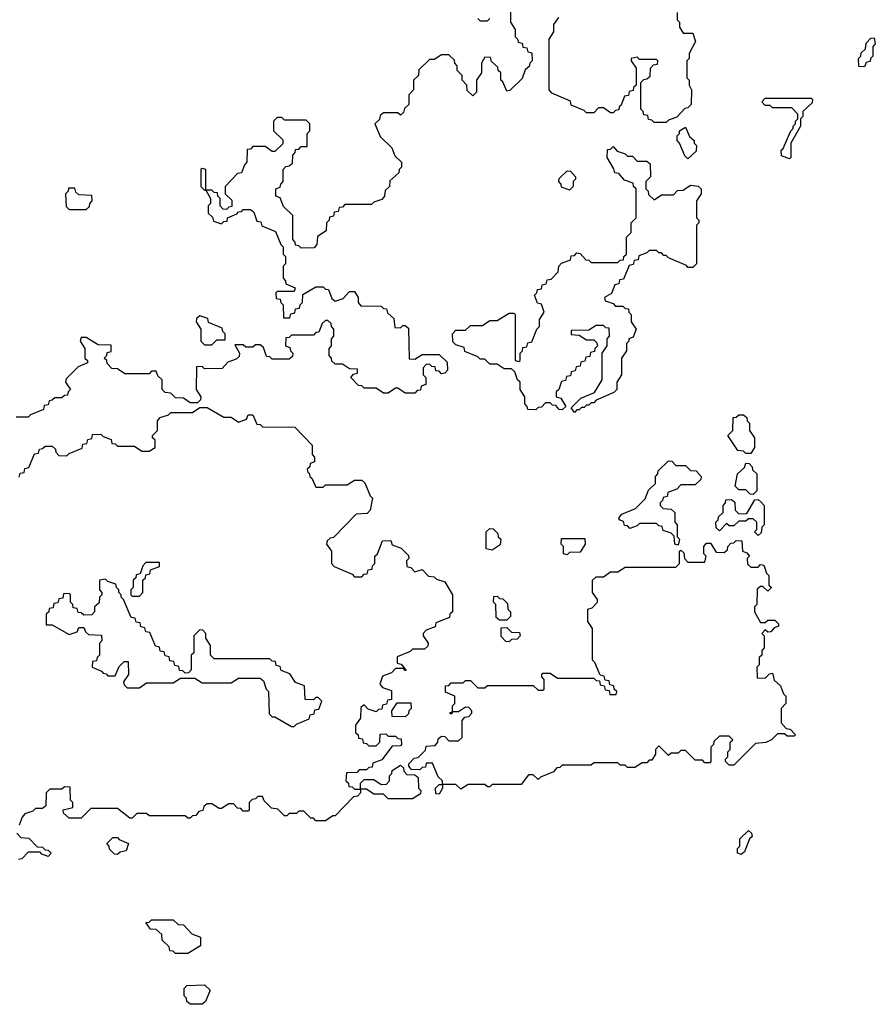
# Model space of a CAD drawing. Extents: x 2776963 to 2884430, y 684484 to 829250.
# Tile 97 of 256: x 2866450 to 2869990, y 756350 to 760425. Entities that reach past the tile are written whole.
import ezdxf

# ---------------------------------------------------------------- set-up
doc = ezdxf.new("R2010")
doc.units = 0

msp = doc.modelspace()

# ---------------------------------------------------------------- linework, layer by layer
at = {"layer": '0CON20XD'}
for points in [[(2868345, 760430), (2868355, 760420), (2868385, 760420), (2868395, 760430)], [(2868480, 760465), (2868480, 760415), (2868500, 760385), (2868500, 760355), (2868510, 760345), (2868511.7, 760331.7), (2868528.3, 760328.3), (2868531.7, 760311.7), (2868548.3, 760308.3), (2868551.7, 760291.7), (2868568.3, 760288.3), (2868570, 760255), (2868560, 760245), (2868558.3, 760231.7), (2868541.7, 760218.3), (2868528.3, 760181.7), (2868478.3, 760131.7), (2868465, 760130), (2868448.3, 760168.3), (2868440, 760175), (2868440, 760205), (2868430, 760215), (2868428.3, 760228.3), (2868401.7, 760251.7), (2868398.3, 760268.3), (2868375, 760270)], [(2869170, 760455), (2869170, 760425), (2869180, 760415), (2869180, 760395), (2869195, 760370), (2869235, 760370), (2869246.2, 760335), (2869220, 760285), (2869220, 760265), (2869210, 760255), (2869210, 760185), (2869220, 760175), (2869220, 760155), (2869230, 760135), (2869227.5, 760075), (2869215, 760060), (2869201.7, 760058.3), (2869168.3, 760021.7), (2869135, 760010), (2869125, 760000), (2869075, 760000), (2869065, 760010), (2869051.7, 760011.7), (2869048.3, 760028.3), (2869031.7, 760031.7), (2869030, 760045), (2869020, 760055), (2869020, 760165), (2869031.7, 760178.3), (2869045, 760180), (2869058.3, 760191.7), (2869060, 760225), (2869071.7, 760238.3), (2869088.3, 760241.7), (2869090, 760255), (2869085, 760260), (2869015, 760260), (2869005, 760270), (2868980, 760265), (2868980, 760255), (2869000, 760225), (2869000, 760155), (2868990, 760145), (2868988.3, 760131.7), (2868971.7, 760128.3), (2868968.3, 760111.7), (2868951.7, 760108.3), (2868938.3, 760071.7), (2868930, 760065), (2868928.3, 760051.7), (2868915, 760050), (2868905, 760040), (2868895, 760040), (2868865, 760060), (2868845, 760060), (2868825, 760040), (2868795, 760040), (2868785, 760050), (2868731.7, 760071.7), (2868728.3, 760088.3), (2868651.7, 760121.7), (2868640, 760135), (2868640, 760345), (2868660, 760375), (2868660, 760405), (2868680, 760435)], [(2869945, 760230), (2869921.7, 760231.7), (2869920, 760265), (2869930, 760275), (2869931.7, 760288.3), (2869950, 760305), (2869951.7, 760328.3), (2869971.7, 760348.3), (2869985, 760350), (2869990, 760325), (2869980, 760315), (2869980, 760275), (2869970, 760265), (2869968.3, 760251.7), (2869951.7, 760248.3), (2869945, 760230)], [(2868375, 760270), (2868360, 760245), (2868360, 760205), (2868340, 760175), (2868340, 760125), (2868325, 760110), (2868301.7, 760131.7), (2868300, 760155), (2868280, 760175), (2868280, 760195), (2868260, 760215), (2868260, 760235), (2868250, 760245), (2868248.3, 760258.3), (2868225, 760280), (2868195, 760280), (2868165, 760260), (2868145, 760260), (2868101.7, 760218.3), (2868100, 760195), (2868080, 760175), (2868080, 760135), (2868060, 760115), (2868060, 760075), (2868041.7, 760058.3), (2868038.3, 760041.7), (2868025, 760030), (2868015, 760040), (2867955, 760040), (2867941.7, 760028.3), (2867938.3, 760011.7), (2867920, 759995), (2867941.7, 759941.7), (2867990, 759895), (2868001.7, 759861.7), (2868030, 759835), (2868030, 759815), (2868020, 759805), (2868018.3, 759791.7), (2867981.7, 759758.3), (2867980, 759735), (2867961.7, 759718.3), (2867960, 759695), (2867948.3, 759681.7), (2867915, 759670), (2867905, 759660), (2867795, 759660), (2867785, 759650), (2867771.7, 759648.3), (2867768.3, 759631.7), (2867751.7, 759628.3), (2867748.3, 759611.7), (2867731.7, 759608.3), (2867730, 759595), (2867720, 759585), (2867718.3, 759551.7), (2867681.7, 759528.3), (2867680, 759495), (2867668.3, 759481.7), (2867615, 759480), (2867605, 759490), (2867591.7, 759491.7), (2867590, 759505), (2867580, 759515), (2867580, 759615), (2867541.7, 759651.7), (2867528.3, 759688.3), (2867510, 759695), (2867510, 759725), (2867528.3, 759731.7), (2867530, 759745), (2867540, 759755), (2867540, 759805), (2867551.7, 759818.3), (2867565, 759820), (2867578.3, 759831.7), (2867580, 759865), (2867590, 759875), (2867591.7, 759888.3), (2867605, 759890), (2867615, 759900), (2867640, 759900), (2867640, 759955), (2867650, 759965), (2867650, 759995), (2867635, 760010), (2867545, 760010), (2867535, 760020), (2867515, 760020), (2867500, 760005), (2867500, 759965), (2867538.3, 759928.3), (2867538.3, 759911.7), (2867505, 759880), (2867495, 759880), (2867465, 759900), (2867415, 759900), (2867405, 759890), (2867391.7, 759888.3), (2867390, 759835), (2867380, 759825), (2867368.3, 759791.7), (2867351.7, 759788.3), (2867300, 759735), (2867300, 759705), (2867328.3, 759678.3), (2867328.3, 759651.7), (2867315, 759650), (2867305, 759640), (2867291.7, 759641.7), (2867280, 759655), (2867280, 759685), (2867270, 759695), (2867268.3, 759708.3), (2867255, 759710), (2867245, 759720), (2867220, 759720), (2867240, 759685), (2867240, 759665), (2867230, 759655), (2867230, 759625), (2867248.3, 759608.3), (2867251.7, 759591.7), (2867285, 759580), (2867295, 759590), (2867308.3, 759591.7), (2867310, 759605), (2867348.3, 759621.7), (2867355, 759630), (2867368.3, 759631.7), (2867375, 759640), (2867405, 759640), (2867418.3, 759628.3), (2867431.7, 759591.7), (2867448.3, 759588.3), (2867451.7, 759571.7), (2867508.3, 759548.3), (2867530, 759495), (2867540, 759485), (2867540, 759455), (2867550, 759445), (2867550, 759415), (2867540, 759405), (2867540, 759355), (2867550, 759345), (2867551.7, 759331.7), (2867590, 759315), (2867585, 759300), (2867515, 759300), (2867510, 759295), (2867511.7, 759271.7), (2867528.3, 759268.3), (2867530, 759255), (2867540, 759245), (2867541.7, 759191.7), (2867568.3, 759191.7), (2867571.7, 759208.3), (2867588.3, 759211.7), (2867591.7, 759228.3), (2867608.3, 759231.7), (2867610, 759245), (2867620, 759255), (2867621.7, 759288.3), (2867675, 759320), (2867705, 759320), (2867715, 759310), (2867728.3, 759308.3), (2867741.7, 759271.7), (2867755, 759260), (2867788.3, 759271.7), (2867815, 759300), (2867835, 759300), (2867850, 759275), (2867850, 759255), (2867861.7, 759241.7), (2867945, 759240), (2867955, 759230), (2867968.3, 759228.3), (2867971.7, 759211.7), (2867998.3, 759188.3), (2868001.7, 759151.7), (2868025, 759150), (2868035, 759160), (2868045, 759160), (2868058.3, 759148.3), (2868061.7, 759021.7), (2868085, 759020), (2868115, 759040), (2868185, 759040), (2868218.3, 759008.3), (2868220, 758975), (2868208.3, 758961.7), (2868195, 758960), (2868185, 758970), (2868171.7, 758971.7), (2868168.3, 758988.3), (2868155, 758990), (2868145, 759000), (2868131.7, 758998.3), (2868120, 758985), (2868120, 758955), (2868130, 758945), (2868130, 758915), (2868111.7, 758908.3), (2868108.3, 758891.7), (2868095, 758890), (2868085, 758880), (2868045, 758880), (2868015, 758900), (2868005, 758900), (2867975, 758880), (2867955, 758880), (2867925, 758900), (2867875, 758900), (2867865, 758910), (2867851.7, 758911.7), (2867820, 758945), (2867831.7, 758958.3), (2867848.3, 758961.7), (2867848.3, 758978.3), (2867815, 758980), (2867785, 759000), (2867755, 759000), (2867741.7, 759011.7), (2867740, 759025), (2867730, 759035), (2867730, 759065), (2867740, 759075), (2867740, 759105), (2867750, 759115), (2867750, 759145), (2867740, 759155), (2867738.3, 759168.3), (2867725, 759180), (2867715, 759180), (2867701.7, 759168.3), (2867688.3, 759131.7), (2867675, 759130), (2867665, 759120), (2867575, 759120), (2867565, 759110), (2867551.7, 759108.3), (2867550, 759075), (2867568.3, 759068.3), (2867570, 759055), (2867580, 759045), (2867578.3, 759031.7), (2867565, 759020), (2867495, 759020), (2867485, 759030), (2867471.7, 759031.7), (2867458.3, 759068.3), (2867445, 759080), (2867425, 759080), (2867415, 759070), (2867385, 759070), (2867375, 759080), (2867340, 759080), (2867360, 759045), (2867358.3, 759031.7), (2867345, 759020), (2867311.7, 759008.3), (2867288.3, 758981.7), (2867215, 758980), (2867205, 758990), (2867181.7, 758988.3), (2867180, 758895), (2867200, 758865), (2867198.3, 758851.7), (2867185, 758840), (2867155, 758840), (2867128.3, 758858.3), (2867095, 758860), (2867075, 758880), (2867051.7, 758881.7), (2867040, 758895), (2867040, 758935), (2867021.7, 758951.7), (2867015, 758970), (2866995, 758970), (2866985, 758960), (2866885, 758960), (2866855, 758980), (2866831.7, 758981.7), (2866811.7, 759001.7), (2866810, 759015), (2866800, 759025), (2866810, 759035), (2866811.7, 759048.3), (2866828.3, 759051.7), (2866828.3, 759078.3), (2866775, 759080), (2866725, 759110), (2866705, 759110), (2866700, 759095), (2866720, 759065), (2866720, 759025), (2866730, 759015), (2866730, 759005), (2866691.7, 758988.3), (2866641.7, 758938.3), (2866640, 758925), (2866660, 758895), (2866650, 758885), (2866648.3, 758871.7), (2866635, 758870), (2866625, 758860), (2866595, 758860), (2866585, 758850), (2866571.7, 758848.3), (2866568.3, 758831.7), (2866551.7, 758828.3), (2866548.3, 758811.7), (2866495, 758790), (2866485, 758780), (2866435, 758780)], [(2869635, 759850), (2869601.7, 759861.7), (2869600, 759885), (2869608.3, 759891.7), (2869640, 759965), (2869650, 759975), (2869650, 759985), (2869660, 759995), (2869660, 760005), (2869670, 760015), (2869670, 760035), (2869645, 760060), (2869565, 760060), (2869555, 760070), (2869535, 760070), (2869520, 760085), (2869535, 760100), (2869725, 760100), (2869730, 760095), (2869728.3, 760081.7), (2869690, 760045), (2869690, 760025), (2869680, 760015), (2869680, 759985), (2869640, 759915), (2869640, 759855), (2869635, 759850)], [(2869215, 759850), (2869201.7, 759861.7), (2869180, 759915), (2869170, 759925), (2869170, 759945), (2869180, 759955), (2869180, 759965), (2869205, 759980), (2869221.7, 759941.7), (2869240, 759925), (2869240, 759915), (2869250, 759905), (2869248.3, 759881.7), (2869215, 759850)], [(2868745, 758800), (2868731.7, 758818.3), (2868771.7, 758858.3), (2868828.3, 758881.7), (2868860, 758935), (2868860, 759045), (2868880, 759075), (2868880, 759105), (2868890, 759115), (2868888.3, 759148.3), (2868875, 759150), (2868865, 759160), (2868835, 759160), (2868805, 759140), (2868731.7, 759138.3), (2868731.7, 759121.7), (2868765, 759120), (2868795, 759100), (2868825, 759100), (2868838.3, 759088.3), (2868840, 759075), (2868830, 759065), (2868828.3, 759051.7), (2868811.7, 759048.3), (2868808.3, 759031.7), (2868791.7, 759028.3), (2868788.3, 759011.7), (2868771.7, 759008.3), (2868768.3, 758991.7), (2868751.7, 758988.3), (2868748.3, 758971.7), (2868731.7, 758968.3), (2868728.3, 758951.7), (2868711.7, 758948.3), (2868708.3, 758931.7), (2868691.7, 758928.3), (2868680, 758895), (2868670, 758885), (2868670, 758865), (2868688.3, 758858.3), (2868710, 758825), (2868695, 758810), (2868681.7, 758811.7), (2868668.3, 758828.3), (2868655, 758830), (2868645, 758840), (2868625, 758840), (2868608.3, 758821.7), (2868595, 758820), (2868585, 758810), (2868551.7, 758811.7), (2868550, 758825), (2868540, 758835), (2868540, 758865), (2868520, 758895), (2868520, 758925), (2868510, 758935), (2868498.3, 758968.3), (2868485, 758980), (2868455, 758980), (2868425, 759000), (2868395, 759000), (2868375, 759020), (2868355, 759020), (2868345, 759030), (2868291.7, 759051.7), (2868288.3, 759068.3), (2868255, 759080), (2868241.7, 759091.7), (2868240, 759125), (2868255, 759140), (2868295, 759140), (2868315, 759160), (2868365, 759160), (2868395, 759180), (2868425, 759180), (2868475, 759210), (2868495, 759210), (2868500, 759205), (2868500, 759015), (2868515, 759010), (2868520, 759015), (2868520, 759045), (2868530, 759055), (2868531.7, 759068.3), (2868548.3, 759071.7), (2868551.7, 759088.3), (2868568.3, 759091.7), (2868590, 759145), (2868600, 759155), (2868600, 759185), (2868620, 759215), (2868608.3, 759248.3), (2868591.7, 759251.7), (2868580, 759285), (2868590, 759295), (2868591.7, 759308.3), (2868608.3, 759311.7), (2868611.7, 759328.3), (2868628.3, 759331.7), (2868631.7, 759348.3), (2868648.3, 759351.7), (2868678.3, 759381.7), (2868680, 759405), (2868691.7, 759418.3), (2868728.3, 759431.7), (2868731.7, 759448.3), (2868745, 759450), (2868755, 759460), (2868768.3, 759458.3), (2868791.7, 759431.7), (2868805, 759430), (2868815, 759420), (2868925, 759420), (2868935, 759430), (2868948.3, 759431.7), (2868950, 759445), (2868960, 759455), (2868960, 759525), (2868980, 759545), (2868980, 759585), (2869000, 759605), (2869000, 759725), (2868990, 759735), (2868988.3, 759748.3), (2868951.7, 759761.7), (2868928.3, 759788.3), (2868911.7, 759791.7), (2868908.3, 759808.3), (2868880, 759855), (2868881.7, 759888.3), (2868895, 759890), (2868905, 759900), (2868921.7, 759881.7), (2868955, 759870), (2868965, 759860), (2868985, 759860), (2869005, 759840), (2869045, 759840), (2869058.3, 759828.3), (2869060, 759775), (2869040, 759755), (2869040, 759725), (2869050, 759715), (2869051.7, 759701.7), (2869075, 759680), (2869105, 759700), (2869155, 759700), (2869171.7, 759718.3), (2869195, 759720), (2869225, 759740), (2869257, 759737), (2869270, 759725), (2869270, 759705), (2869250, 759675), (2869250, 759605), (2869260, 759595), (2869260, 759585), (2869250, 759575), (2869250, 759415), (2869235, 759400), (2869215, 759400), (2869208.3, 759408.3), (2869135, 759440), (2869125, 759450), (2869115, 759450), (2869105, 759460), (2869095, 759460), (2869085, 759470), (2869055, 759470), (2869045, 759460), (2869011.7, 759448.3), (2869008.3, 759431.7), (2868991.7, 759428.3), (2868988.3, 759411.7), (2868971.7, 759408.3), (2868948.3, 759351.7), (2868931.7, 759348.3), (2868928.3, 759331.7), (2868911.7, 759328.3), (2868898.3, 759291.7), (2868870, 759275), (2868871.7, 759261.7), (2868905, 759250), (2868915, 759240), (2868945, 759240), (2868955, 759230), (2868968.3, 759228.3), (2868970, 759215), (2868980, 759205), (2868980, 759175), (2869000, 759145), (2868988.3, 759111.7), (2868970, 759105), (2868970, 759095), (2868960, 759085), (2868960, 759055), (2868940, 759025), (2868940, 758955), (2868920, 758925), (2868920, 758895), (2868908.3, 758881.7), (2868835, 758850), (2868825, 758840), (2868815, 758840), (2868805, 758830), (2868795, 758830), (2868785, 758820), (2868775, 758820), (2868765, 758810), (2868755, 758810), (2868745, 758800)], [(2867220, 759720), (2867220, 759805), (2867205, 759810), (2867200, 759805), (2867200, 759735), (2867215, 759720), (2867220, 759720)], [(2868725, 759720), (2868691.7, 759731.7), (2868690, 759745), (2868680, 759755), (2868681.7, 759768.3), (2868715, 759800), (2868728.3, 759798.3), (2868750, 759775), (2868750, 759765), (2868740, 759755), (2868740, 759735), (2868725, 759720)], [(2866725, 759640), (2866738.3, 759651.7), (2866740, 759665), (2866750, 759675), (2866748.3, 759698.3), (2866695, 759700), (2866681.7, 759711.7), (2866678.3, 759728.3), (2866651.7, 759728.3), (2866650, 759715), (2866640, 759705), (2866641.7, 759651.7), (2866655, 759640), (2866725, 759640)], [(2867245, 759080), (2867265, 759100), (2867300, 759100), (2867300, 759125), (2867290, 759135), (2867288.3, 759148.3), (2867231.7, 759171.7), (2867228.3, 759188.3), (2867195, 759200), (2867181.7, 759188.3), (2867180, 759175), (2867200, 759145), (2867200, 759095), (2867215, 759080), (2867245, 759080)], [(2866448.3, 758531.7), (2866451.7, 758548.3), (2866468.3, 758551.7), (2866471.7, 758568.3), (2866488.3, 758571.7), (2866511.7, 758628.3), (2866528.3, 758631.7), (2866531.7, 758648.3), (2866545, 758650), (2866555, 758660), (2866585, 758660), (2866598.3, 758648.3), (2866600, 758635), (2866611.7, 758621.7), (2866645, 758620), (2866655, 758630), (2866708.3, 758651.7), (2866711.7, 758668.3), (2866728.3, 758671.7), (2866731.7, 758688.3), (2866748.3, 758691.7), (2866751.7, 758708.3), (2866785, 758710), (2866795, 758700), (2866828.3, 758688.3), (2866831.7, 758671.7), (2866845, 758670), (2866855, 758660), (2866925, 758660), (2866955, 758640), (2866985, 758640), (2867010, 758655), (2867010, 758685), (2867000, 758695), (2867000, 758705), (2867020, 758725), (2867020, 758765), (2867031.7, 758778.3), (2867065, 758790), (2867075, 758800), (2867165, 758800), (2867195, 758820), (2867225, 758820), (2867295, 758780), (2867325, 758780), (2867355, 758760), (2867388.3, 758771.7), (2867395, 758790), (2867415, 758790), (2867431.7, 758751.7), (2867445, 758750), (2867455, 758740), (2867588.3, 758738.3), (2867660, 758665), (2867660, 758625), (2867670, 758615), (2867670, 758595), (2867651.7, 758588.3), (2867650, 758575), (2867640, 758565), (2867641.7, 758551.7)], [(2869475, 758630), (2869455, 758630), (2869445, 758640), (2869421.7, 758641.7), (2869380, 758705), (2869400, 758725), (2869401.7, 758778.3), (2869415, 758780), (2869425, 758790), (2869445, 758790), (2869458.3, 758778.3), (2869460, 758765), (2869470, 758755), (2869470, 758725), (2869490, 758695), (2869490, 758655), (2869475, 758630)], [(2869175, 758250), (2869160, 758255), (2869158.3, 758288.3), (2869145, 758300), (2869111.7, 758311.7), (2869108.3, 758328.3), (2869095, 758330), (2869085, 758340), (2869015, 758340), (2869005, 758330), (2868975, 758320), (2868965, 758330), (2868951.7, 758331.7), (2868948.3, 758348.3), (2868930, 758355), (2868930, 758365), (2868941.7, 758378.3), (2868998.3, 758401.7), (2869038.3, 758441.7), (2869051.7, 758478.3), (2869080, 758505), (2869080, 758535), (2869090, 758545), (2869091.7, 758558.3), (2869135, 758600), (2869148.3, 758598.3), (2869165, 758580), (2869205, 758580), (2869225, 758560), (2869248.3, 758558.3), (2869270, 758535), (2869268.3, 758521.7), (2869245, 758500), (2869185, 758500), (2869168.3, 758481.7), (2869131.7, 758468.3), (2869128.3, 758451.7), (2869111.7, 758448.3), (2869110, 758435), (2869100, 758425), (2869100, 758415), (2869111.7, 758401.7), (2869145, 758400), (2869160, 758385), (2869160, 758345), (2869170, 758335), (2869170, 758285), (2869180, 758275), (2869175, 758250)], [(2867641.7, 758551.7), (2867648.3, 758548.3), (2867650, 758535), (2867658.3, 758528.3), (2867675, 758490), (2867705, 758490), (2867715, 758500), (2867805, 758500), (2867835, 758520), (2867865, 758520), (2867878.3, 758508.3), (2867900, 758455), (2867910, 758445), (2867900, 758395), (2867888.3, 758381.7), (2867841.7, 758378.3), (2867748.3, 758281.7), (2867735, 758280), (2867721.7, 758268.3), (2867720, 758255), (2867740, 758225), (2867740, 758175), (2867751.7, 758161.7), (2867825, 758130), (2867835, 758120), (2867865, 758120), (2867875, 758130), (2867888.3, 758131.7), (2867891.7, 758148.3), (2867908.3, 758151.7), (2867910, 758165), (2867920, 758175), (2867920, 758205), (2867930, 758215), (2867951.7, 758268.3), (2867985, 758270), (2867991.7, 758251.7), (2868028.3, 758238.3), (2868058.3, 758208.3), (2868060, 758195), (2868050, 758185), (2868051.7, 758161.7), (2868068.3, 758158.3), (2868085, 758140), (2868115, 758150), (2868141.7, 758121.7), (2868165, 758120), (2868175, 758110), (2868208.3, 758098.3), (2868240, 758045), (2868240, 757975), (2868230, 757965), (2868228.3, 757951.7), (2868171.7, 757928.3), (2868168.3, 757911.7), (2868131.7, 757898.3), (2868120, 757885), (2868120, 757875), (2868140, 757845), (2868138.3, 757831.7), (2868125, 757820), (2868075, 757820), (2868065, 757810), (2868011.7, 757788.3), (2868011.7, 757761.7), (2868028.3, 757758.3), (2868048.3, 757731.7), (2868041.7, 757731.7), (2868040, 757740), (2868005, 757740), (2867988.3, 757721.7), (2867951.7, 757708.3), (2867940, 757675), (2867951.7, 757661.7), (2867988.3, 757648.3), (2867988.3, 757611.7), (2867971.7, 757608.3), (2867968.3, 757591.7), (2867951.7, 757588.3), (2867948.3, 757571.7), (2867935, 757570), (2867925, 757560), (2867891.7, 757571.7), (2867875, 757590), (2867861.7, 757578.3), (2867860, 757535), (2867840, 757505), (2867840, 757475), (2867850, 757465), (2867851.7, 757451.7), (2867868.3, 757448.3), (2867871.7, 757431.7), (2867885, 757430), (2867895, 757420), (2867925, 757420), (2867940, 757435), (2867941.7, 757468.3), (2867965, 757470), (2867975, 757460), (2868005, 757460), (2868015, 757450), (2868028.3, 757448.3), (2868030, 757425), (2868025, 757420), (2867991.7, 757418.3), (2867948.3, 757361.7), (2867911.7, 757348.3), (2867908.3, 757331.7), (2867895, 757330), (2867885, 757320), (2867855, 757320), (2867845, 757310), (2867801.7, 757308.3), (2867800, 757275), (2867810, 757265), (2867811.7, 757251.7), (2867825, 757250), (2867835, 757240), (2867860, 757240), (2867860, 757265), (2867875, 757280), (2867915, 757280), (2867945, 757260), (2867968.3, 757261.7), (2867980, 757275), (2867980, 757295), (2867990, 757305), (2867991.7, 757318.3), (2868025, 757340), (2868038.3, 757328.3), (2868040, 757315), (2868051.7, 757301.7), (2868085, 757300), (2868098.3, 757288.3), (2868100, 757245), (2868110, 757235), (2868108.3, 757221.7), (2868075, 757200), (2867975, 757200), (2867955, 757220), (2867915, 757220), (2867885, 757240), (2867860, 757240), (2867860, 757225), (2867848.3, 757211.7), (2867831.7, 757208.3), (2867755, 757130), (2867745, 757130), (2867715, 757110), (2867675, 757110), (2867665, 757120), (2867655, 757120), (2867625, 757150), (2867605, 757150), (2867595, 757140), (2867565, 757140), (2867555, 757130), (2867545, 757130), (2867518.3, 757158.3), (2867491.7, 757161.7), (2867461.7, 757191.7), (2867455, 757210), (2867435, 757210), (2867425, 757200), (2867411.7, 757198.3), (2867400, 757185), (2867400, 757155), (2867395, 757150), (2867375, 757150), (2867365, 757160), (2867351.7, 757161.7), (2867335, 757180), (2867315, 757180), (2867285, 757160), (2867275, 757160), (2867245, 757180), (2867225, 757180), (2867211.7, 757168.3), (2867208.3, 757151.7), (2867191.7, 757148.3), (2867178.3, 757131.7), (2867165, 757130), (2867155, 757120), (2867145, 757120), (2867135, 757130), (2866985, 757130), (2866975, 757140), (2866935, 757140), (2866915, 757120), (2866905, 757120), (2866855, 757160), (2866745, 757160), (2866705, 757120), (2866655, 757120), (2866631.7, 757141.7), (2866630, 757155), (2866670, 757165), (2866670, 757185), (2866660, 757195), (2866658.3, 757248.3), (2866635, 757250), (2866625, 757240), (2866575, 757240), (2866560, 757225), (2866558.3, 757171.7), (2866545, 757160), (2866515, 757160), (2866505, 757150), (2866471.7, 757138.3), (2866460, 757125), (2866448.3, 757091.7)], [(2869485, 758460), (2869471.7, 758461.7), (2869455, 758480), (2869425, 758480), (2869410, 758495), (2869420, 758545), (2869448.3, 758571.7), (2869455, 758590), (2869468.3, 758588.3), (2869480, 758575), (2869481.7, 758561.7), (2869500, 758545), (2869500, 758475), (2869485, 758460)], [(2869505, 758290), (2869490, 758305), (2869500, 758315), (2869500, 758345), (2869485, 758360), (2869465, 758360), (2869455, 758350), (2869425, 758350), (2869405, 758330), (2869385, 758330), (2869375, 758340), (2869345, 758310), (2869331.7, 758321.7), (2869330, 758345), (2869340, 758355), (2869341.7, 758368.3), (2869360, 758385), (2869360, 758415), (2869370, 758425), (2869371.7, 758438.3), (2869395, 758440), (2869408.3, 758428.3), (2869410, 758395), (2869425, 758380), (2869458.3, 758381.7), (2869491.7, 758438.3), (2869505, 758440), (2869518.3, 758428.3), (2869530, 758415), (2869530, 758335), (2869520, 758325), (2869518.3, 758301.7), (2869505, 758290)], [(2868405, 758230), (2868380, 758235), (2868380, 758305), (2868395, 758320), (2868408.3, 758318.3), (2868428.3, 758298.3), (2868430, 758285), (2868440, 758275), (2868438.3, 758251.7), (2868405, 758230)], [(2868185, 757220), (2868171.7, 757221.7), (2868170, 757245), (2868185, 757260), (2868200, 757260), (2868200, 757275), (2868181.7, 757291.7), (2868158.3, 757348.3), (2868131.7, 757348.3), (2868128.3, 757331.7), (2868115, 757330), (2868105, 757320), (2868071.7, 757321.7), (2868060, 757335), (2868060, 757345), (2868081.7, 757368.3), (2868098.3, 757371.7), (2868128.3, 757401.7), (2868131.7, 757418.3), (2868168.3, 757421.7), (2868180, 757435), (2868181.7, 757448.3), (2868195, 757460), (2868208.3, 757458.3), (2868225, 757440), (2868265, 757440), (2868280, 757455), (2868280, 757525), (2868291.7, 757538.3), (2868308.3, 757541.7), (2868320, 757555), (2868320, 757565), (2868308.3, 757578.3), (2868295, 757580), (2868265, 757560), (2868240, 757560), (2868238.3, 757551.7), (2868231.7, 757551.7), (2868231.7, 757558.3), (2868240, 757560), (2868240, 757585), (2868250, 757595), (2868250, 757625), (2868211.7, 757641.7), (2868211.7, 757668.3), (2868225, 757670), (2868235, 757680), (2868285, 757680), (2868295, 757690), (2868315, 757690), (2868345, 757660), (2868375, 757660), (2868385, 757670), (2868575, 757670), (2868595, 757650), (2868615, 757650), (2868620, 757655), (2868620, 757695), (2868610, 757705), (2868610, 757715), (2868615, 757720), (2868645, 757720), (2868675, 757700), (2868825, 757700), (2868835, 757690), (2868848.3, 757688.3), (2868851.7, 757671.7), (2868868.3, 757668.3), (2868871.7, 757651.7), (2868888.3, 757648.3), (2868891.7, 757631.7), (2868918.3, 757631.7), (2868920, 757645), (2868910, 757655), (2868908.3, 757668.3), (2868891.7, 757671.7), (2868888.3, 757688.3), (2868871.7, 757691.7), (2868868.3, 757708.3), (2868851.7, 757711.7), (2868830, 757765), (2868820, 757775), (2868820, 757905), (2868800, 757935), (2868800, 757985), (2868818.3, 757991.7), (2868840, 758015), (2868840, 758025), (2868820, 758055), (2868820, 758105), (2868835, 758120), (2868865, 758120), (2868895, 758140), (2868925, 758140), (2868955, 758160), (2869165, 758160), (2869180, 758175), (2869180, 758225), (2869185, 758230), (2869198.3, 758218.3), (2869200, 758195), (2869215, 758180), (2869285, 758180), (2869290, 758205), (2869280, 758215), (2869280, 758245), (2869291.7, 758258.3), (2869308.3, 758258.3), (2869331.7, 758221.7), (2869365, 758220), (2869378.3, 758231.7), (2869380, 758245), (2869391.7, 758258.3), (2869405, 758260), (2869415, 758270), (2869438.3, 758268.3), (2869440, 758225), (2869458.3, 758218.3), (2869470, 758205), (2869460, 758195), (2869461.7, 758171.7), (2869475, 758160), (2869505, 758160), (2869515, 758170), (2869528.3, 758168.3), (2869540, 758135), (2869550, 758125), (2869550, 758085), (2869560, 758075), (2869545, 758060), (2869525, 758080), (2869515, 758080), (2869501.7, 758068.3), (2869500, 758005), (2869490, 757995), (2869490, 757975), (2869515, 757930), (2869535, 757930), (2869545, 757940), (2869575, 757940), (2869590, 757925), (2869590, 757915), (2869571.7, 757908.3), (2869558.3, 757891.7), (2869545, 757890), (2869535, 757900), (2869520, 757885), (2869530, 757875), (2869530, 757825), (2869520, 757815), (2869520, 757795), (2869510, 757785), (2869510, 757755), (2869500, 757745), (2869501.7, 757701.7), (2869535, 757700), (2869551.7, 757718.3), (2869565, 757720), (2869571.7, 757691.7), (2869598.3, 757668.3), (2869610, 757635), (2869620, 757625), (2869620, 757595), (2869600, 757575), (2869600, 757515), (2869621.7, 757491.7), (2869638.3, 757488.3), (2869660, 757465), (2869655, 757460), (2869625, 757460), (2869615, 757470), (2869585, 757470), (2869560, 757445), (2869537, 757433), (2869495, 757430), (2869405, 757340), (2869385, 757340), (2869370, 757355), (2869370, 757365), (2869380, 757375), (2869380, 757395), (2869390, 757405), (2869390, 757435), (2869400, 757445), (2869385, 757460), (2869345, 757460), (2869321.7, 757438.3), (2869320, 757425), (2869310, 757415), (2869310, 757355), (2869305, 757350), (2869285, 757350), (2869275, 757360), (2869245, 757360), (2869205, 757400), (2869185, 757400), (2869175, 757390), (2869145, 757390), (2869135, 757380), (2869095, 757420), (2869080, 757405), (2869080, 757385), (2869065, 757360), (2869055, 757360), (2869045, 757350), (2869025, 757350), (2868995, 757330), (2868965, 757330), (2868955, 757340), (2868935, 757340), (2868925, 757350), (2868825, 757350), (2868815, 757340), (2868695, 757340), (2868685, 757330), (2868671.7, 757328.3), (2868658.3, 757311.7), (2868605, 757290), (2868595, 757280), (2868575, 757300), (2868555, 757300), (2868525, 757260), (2868405, 757260), (2868395, 757250), (2868385, 757250), (2868375, 757260), (2868305, 757260), (2868275, 757240), (2868255, 757260), (2868200, 757260), (2868200, 757245), (2868185, 757220)], [(2868715, 758210), (2868700, 758215), (2868700, 758245), (2868690, 758255), (2868691.7, 758278.3), (2868788.3, 758278.3), (2868790, 758255), (2868768.3, 758221.7), (2868725, 758220), (2868715, 758210)], [(2866945, 758040), (2866960, 758055), (2866960, 758105), (2866970, 758115), (2866971.7, 758128.3), (2866988.3, 758131.7), (2866991.7, 758148.3), (2867028.3, 758161.7), (2867028.3, 758178.3), (2866971.7, 758178.3), (2866960, 758165), (2866948.3, 758131.7), (2866931.7, 758128.3), (2866930, 758115), (2866920, 758105), (2866920, 758075), (2866910, 758065), (2866910, 758045), (2866915, 758040), (2866945, 758040)], [(2867585, 757500), (2867595, 757510), (2867648.3, 757531.7), (2867651.7, 757548.3), (2867668.3, 757551.7), (2867671.7, 757568.3), (2867688.3, 757571.7), (2867700, 757605), (2867685, 757620), (2867675, 757620), (2867665, 757610), (2867631.7, 757611.7), (2867628.3, 757668.3), (2867591.7, 757681.7), (2867568.3, 757718.3), (2867531.7, 757731.7), (2867528.3, 757748.3), (2867511.7, 757751.7), (2867508.3, 757768.3), (2867495, 757770), (2867485, 757780), (2867255, 757780), (2867240, 757795), (2867240, 757835), (2867220, 757865), (2867220, 757885), (2867208.3, 757898.3), (2867195, 757900), (2867170, 757875), (2867170, 757805), (2867160, 757795), (2867160, 757735), (2867148.3, 757721.7), (2867135, 757720), (2867125, 757730), (2867111.7, 757731.7), (2867108.3, 757748.3), (2867091.7, 757751.7), (2867088.3, 757768.3), (2867071.7, 757771.7), (2867068.3, 757788.3), (2867051.7, 757791.7), (2867048.3, 757808.3), (2867031.7, 757811.7), (2867028.3, 757828.3), (2867011.7, 757831.7), (2866988.3, 757888.3), (2866971.7, 757891.7), (2866968.3, 757908.3), (2866951.7, 757911.7), (2866948.3, 757928.3), (2866931.7, 757931.7), (2866928.3, 757948.3), (2866911.7, 757951.7), (2866880, 758025), (2866870, 758035), (2866870, 758045), (2866860, 758055), (2866860, 758065), (2866850, 758075), (2866848.3, 758088.3), (2866815, 758100), (2866805, 758110), (2866780, 758105), (2866780, 758065), (2866790, 758055), (2866790, 758045), (2866780, 758035), (2866778.3, 758011.7), (2866760, 757995), (2866760, 757975), (2866748.3, 757961.7), (2866715, 757960), (2866705, 757970), (2866691.7, 757971.7), (2866688.3, 757988.3), (2866671.7, 757991.7), (2866670, 758005), (2866660, 758015), (2866660, 758045), (2866655, 758050), (2866631.7, 758048.3), (2866628.3, 758031.7), (2866611.7, 758028.3), (2866608.3, 758011.7), (2866591.7, 758008.3), (2866588.3, 757991.7), (2866571.7, 757988.3), (2866570, 757975), (2866560, 757965), (2866560, 757920), (2866585, 757920), (2866655, 757880), (2866688.3, 757891.7), (2866695, 757910), (2866715, 757910), (2866721.7, 757891.7), (2866735, 757880), (2866788.3, 757878.3), (2866790, 757855), (2866780, 757845), (2866780, 757795), (2866770, 757785), (2866768.3, 757771.7), (2866751.7, 757768.3), (2866750, 757745), (2866788.3, 757728.3), (2866795, 757720), (2866808.3, 757718.3), (2866815, 757710), (2866845, 757710), (2866861.7, 757748.3), (2866881.7, 757768.3), (2866898.3, 757768.3), (2866900, 757715), (2866880, 757685), (2866881.7, 757671.7), (2866895, 757660), (2866945, 757660), (2866975, 757680), (2867085, 757680), (2867115, 757700), (2867175, 757700), (2867205, 757680), (2867325, 757680), (2867355, 757700), (2867445, 757700), (2867458.3, 757688.3), (2867470, 757655), (2867480, 757645), (2867481.7, 757551.7), (2867495, 757540), (2867505, 757540), (2867575, 757500), (2867585, 757500)], [(2868465, 757940), (2868435, 757940), (2868421.7, 757951.7), (2868420, 758005), (2868410, 758015), (2868411.7, 758038.3), (2868425, 758040), (2868435, 758030), (2868448.3, 758028.3), (2868468.3, 758008.3), (2868470, 757985), (2868480, 757975), (2868480, 757955), (2868465, 757940)], [(2868475, 757850), (2868461.7, 757851.7), (2868441.7, 757871.7), (2868441.7, 757908.3), (2868465, 757910), (2868485, 757890), (2868518.3, 757888.3), (2868520, 757875), (2868508.3, 757861.7), (2868485, 757860), (2868475, 757850)], [(2868045, 757540), (2867991.7, 757541.7), (2867990, 757565), (2868011.7, 757598.3), (2868068.3, 757598.3), (2868070, 757575), (2868060, 757565), (2868058.3, 757551.7), (2868045, 757540)], [(2866438.3, 757058.3), (2866455, 757040), (2866488.3, 757038.3), (2866521.7, 757001.7), (2866545, 757000), (2866555, 756990), (2866568.3, 756988.3), (2866580, 756975), (2866568.3, 756961.7), (2866541.7, 756971.7), (2866535, 756980), (2866485, 756980), (2866458.3, 756951.7), (2866445, 756950)], [(2869435, 756970), (2869420, 756975), (2869420, 756995), (2869430, 757005), (2869430, 757035), (2869465, 757070), (2869478.3, 757058.3), (2869480, 757045), (2869470, 757035), (2869448.3, 756981.7), (2869435, 756970)], [(2866855, 756970), (2866841.7, 756971.7), (2866821.7, 756991.7), (2866820, 757005), (2866810, 757015), (2866835, 757040), (2866855, 757040), (2866861.7, 757031.7), (2866900, 757015), (2866890, 756985), (2866865, 756980), (2866855, 756970)], [(2867145, 756560), (2867095, 756560), (2867085, 756570), (2867071.7, 756571.7), (2867068.3, 756588.3), (2867040, 756615), (2867038.3, 756638.3), (2867015, 756660), (2866991.7, 756661.7), (2866971.7, 756688.3), (2866985, 756690), (2866995, 756700), (2867085, 756700), (2867105, 756680), (2867128.3, 756678.3), (2867161.7, 756641.7), (2867198.3, 756628.3), (2867198.3, 756591.7), (2867145, 756560)], [(2867205, 756350), (2867155, 756350), (2867141.7, 756361.7), (2867140, 756375), (2867130, 756385), (2867130, 756415), (2867141.7, 756428.3), (2867215, 756430), (2867238.3, 756408.3), (2867218.3, 756361.7), (2867205, 756350)]]:
    msp.add_lwpolyline(points, dxfattribs=at)

doc.saveas('drawing.dxf')
